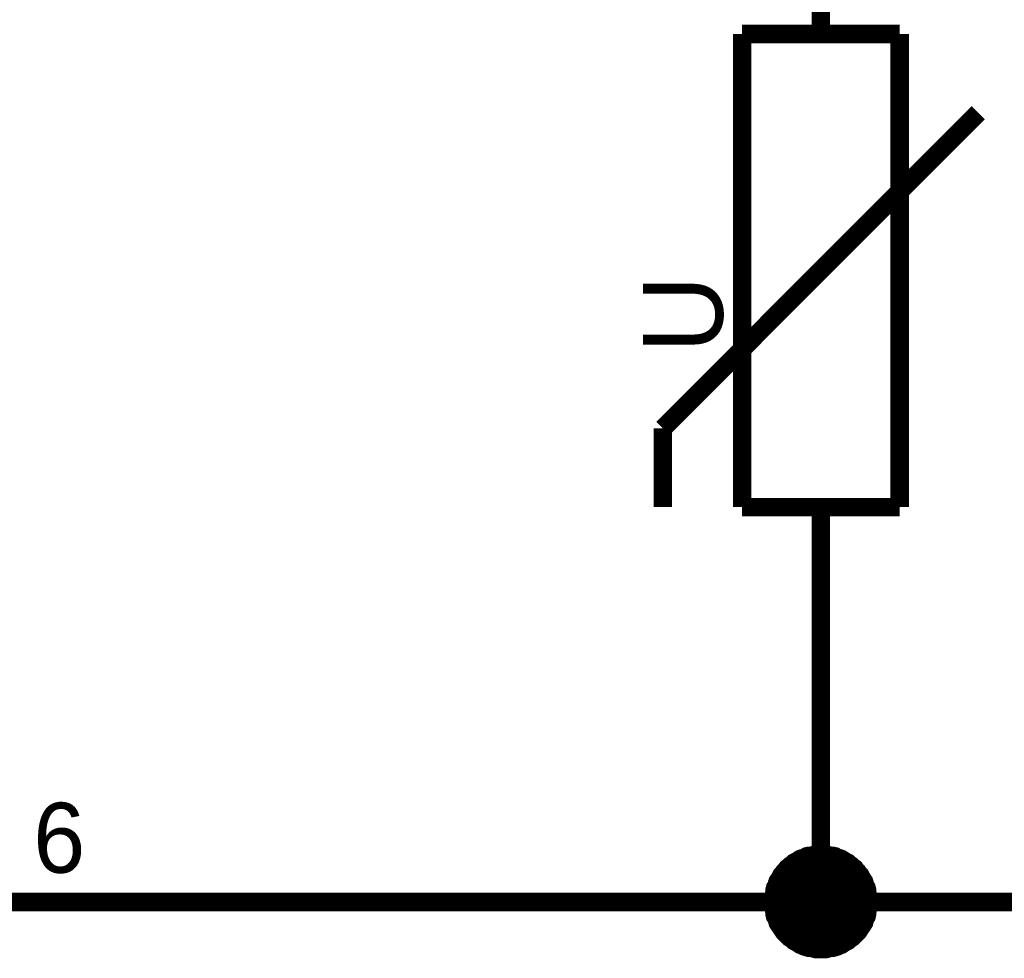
# Model space of a CAD drawing. Extents: x 0 to 17, y 0 to 11.
# Tile 24 of 29: x 6.492 to 7.117, y 8.164 to 8.759. Entities that reach past the tile are written whole.
import ezdxf

# ---------------------------------------------------------------- set-up
doc = ezdxf.new("R2010")
doc.units = 0
doc.layers.add('SHEET', color=255, linetype='CONTINUOUS')

msp = doc.modelspace()

# ---------------------------------------------------------------- linework, layer by layer
at = {"layer": 'SHEET'}
for points, const_width in [([(7.0003, 8.74978), (7.0003, 8.89988)], 0.0118), ([(6.95041, 8.74978), (7.0502, 8.74978)], 0.0118), ([(6.95041, 8.44999), (6.95041, 8.74978)], 0.0118), ([(7.0502, 8.74978), (7.0502, 8.44999)], 0.0118), ([(6.90011, 8.49989), (7.1001, 8.69988)], 0.0118), ([(6.90011, 8.44999), (6.90011, 8.49989)], 0.0118), ([(7.0502, 8.44999), (6.95041, 8.44999)], 0.0118), ([(7.0003, 8.44999), (7.0003, 8.2999)], 0.0118), ([(6.60033, 8.1997), (7.0003, 8.1997), (7.80025, 8.1997), (7.80025, 8.3997), (8.30001, 8.3997)], 0.0118), ([(7.0003, 8.1997), (7.0003, 8.2999)], 0.0118), ([(6.97021, 8.1997), (6.97021, 8.20129), (6.97021, 8.20287), (6.9706, 8.20446), (6.971, 8.20565), (6.971, 8.20723), (6.97139, 8.20881), (6.97219, 8.21), (6.97258, 8.21159), (6.97298, 8.21277), (6.97377, 8.21396), (6.97456, 8.21515), (6.97535, 8.21673), (6.97615, 8.21753), (6.97694, 8.21871), (6.97813, 8.2199), (6.97892, 8.22109), (6.98011, 8.22188), (6.98129, 8.22307), (6.98248, 8.22386), (6.98327, 8.22465), (6.98486, 8.22545), (6.98605, 8.22624), (6.98723, 8.22703), (6.98842, 8.22743), (6.99001, 8.22782), (6.99119, 8.22861), (6.99278, 8.22901), (6.99436, 8.22901), (6.99555, 8.22941), (6.99713, 8.2298), (6.99872, 8.2298), (7.0003, 8.2298)], 0.0118), ([(6.97021, 8.1997), (6.97021, 8.20129), (6.97021, 8.20287), (6.9706, 8.20446), (6.971, 8.20565), (6.971, 8.20723), (6.97139, 8.20881), (6.97219, 8.21), (6.97258, 8.21159), (6.97298, 8.21277), (6.97377, 8.21396), (6.97456, 8.21515), (6.97535, 8.21673), (6.97615, 8.21753), (6.97694, 8.21871), (6.97813, 8.2199), (6.97892, 8.22109), (6.98011, 8.22188), (6.98129, 8.22307), (6.98248, 8.22386), (6.98327, 8.22465), (6.98486, 8.22545), (6.98605, 8.22624), (6.98723, 8.22703), (6.98842, 8.22743), (6.99001, 8.22782), (6.99119, 8.22861), (6.99278, 8.22901), (6.99436, 8.22901), (6.99555, 8.22941), (6.99713, 8.2298), (6.99872, 8.2298), (7.0003, 8.2298)], 0.0118), ([(6.97021, 8.1997), (6.97021, 8.20129), (6.97021, 8.20287), (6.9706, 8.20446), (6.971, 8.20565), (6.971, 8.20723), (6.97139, 8.20881), (6.97219, 8.21), (6.97258, 8.21159), (6.97298, 8.21277), (6.97377, 8.21396), (6.97456, 8.21515), (6.97535, 8.21673), (6.97615, 8.21753), (6.97694, 8.21871), (6.97813, 8.2199), (6.97892, 8.22109), (6.98011, 8.22188), (6.98129, 8.22307), (6.98248, 8.22386), (6.98327, 8.22465), (6.98486, 8.22545), (6.98605, 8.22624), (6.98723, 8.22703), (6.98842, 8.22743), (6.99001, 8.22782), (6.99119, 8.22861), (6.99278, 8.22901), (6.99436, 8.22901), (6.99555, 8.22941), (6.99713, 8.2298), (6.99872, 8.2298), (7.0003, 8.2298)], 0.0118), ([(6.97021, 8.1997), (6.97021, 8.20129), (6.97021, 8.20287), (6.9706, 8.20446), (6.971, 8.20565), (6.971, 8.20723), (6.97139, 8.20881), (6.97219, 8.21), (6.97258, 8.21159), (6.97298, 8.21277), (6.97377, 8.21396), (6.97456, 8.21515), (6.97535, 8.21673), (6.97615, 8.21753), (6.97694, 8.21871), (6.97813, 8.2199), (6.97892, 8.22109), (6.98011, 8.22188), (6.98129, 8.22307), (6.98248, 8.22386), (6.98327, 8.22465), (6.98486, 8.22545), (6.98605, 8.22624), (6.98723, 8.22703), (6.98842, 8.22743), (6.99001, 8.22782), (6.99119, 8.22861), (6.99278, 8.22901), (6.99436, 8.22901), (6.99555, 8.22941), (6.99713, 8.2298), (6.99872, 8.2298), (7.0003, 8.2298)], 0.0118), ([(7.0003, 8.2298), (7.0003, 8.2298)], 0.0118), ([(7.0003, 8.2298), (7.00189, 8.2298), (7.00347, 8.2298), (7.00505, 8.22941), (7.00624, 8.22901), (7.00783, 8.22901), (7.00941, 8.22861), (7.0106, 8.22782), (7.01218, 8.22743), (7.01337, 8.22703), (7.01456, 8.22624), (7.01575, 8.22545), (7.01733, 8.22465), (7.01812, 8.22386), (7.01931, 8.22307), (7.0205, 8.22188), (7.02169, 8.22109), (7.02248, 8.2199), (7.02367, 8.21871), (7.02446, 8.21753), (7.02525, 8.21673), (7.02604, 8.21515), (7.02684, 8.21396), (7.02763, 8.21277), (7.02802, 8.21159), (7.02842, 8.21), (7.02921, 8.20881), (7.02961, 8.20723), (7.02961, 8.20565), (7.03, 8.20446), (7.0304, 8.20287), (7.0304, 8.20129), (7.0304, 8.1997)], 0.0118), ([(7.0003, 8.2298), (7.0003, 8.2298)], 0.0118), ([(7.0003, 8.2298), (7.00189, 8.2298), (7.00347, 8.2298), (7.00505, 8.22941), (7.00624, 8.22901), (7.00783, 8.22901), (7.00941, 8.22861), (7.0106, 8.22782), (7.01218, 8.22743), (7.01337, 8.22703), (7.01456, 8.22624), (7.01575, 8.22545), (7.01733, 8.22465), (7.01812, 8.22386), (7.01931, 8.22307), (7.0205, 8.22188), (7.02169, 8.22109), (7.02248, 8.2199), (7.02367, 8.21871), (7.02446, 8.21753), (7.02525, 8.21673), (7.02604, 8.21515), (7.02684, 8.21396), (7.02763, 8.21277), (7.02802, 8.21159), (7.02842, 8.21), (7.02921, 8.20881), (7.02961, 8.20723), (7.02961, 8.20565), (7.03, 8.20446), (7.0304, 8.20287), (7.0304, 8.20129), (7.0304, 8.1997)], 0.0118), ([(7.0003, 8.2298), (7.0003, 8.2298)], 0.0118), ([(7.0003, 8.2298), (7.00189, 8.2298), (7.00347, 8.2298), (7.00505, 8.22941), (7.00624, 8.22901), (7.00783, 8.22901), (7.00941, 8.22861), (7.0106, 8.22782), (7.01218, 8.22743), (7.01337, 8.22703), (7.01456, 8.22624), (7.01575, 8.22545), (7.01733, 8.22465), (7.01812, 8.22386), (7.01931, 8.22307), (7.0205, 8.22188), (7.02169, 8.22109), (7.02248, 8.2199), (7.02367, 8.21871), (7.02446, 8.21753), (7.02525, 8.21673), (7.02604, 8.21515), (7.02684, 8.21396), (7.02763, 8.21277), (7.02802, 8.21159), (7.02842, 8.21), (7.02921, 8.20881), (7.02961, 8.20723), (7.02961, 8.20565), (7.03, 8.20446), (7.0304, 8.20287), (7.0304, 8.20129), (7.0304, 8.1997)], 0.0118), ([(7.0003, 8.2298), (7.0003, 8.2298)], 0.0118), ([(7.0003, 8.2298), (7.00189, 8.2298), (7.00347, 8.2298), (7.00505, 8.22941), (7.00624, 8.22901), (7.00783, 8.22901), (7.00941, 8.22861), (7.0106, 8.22782), (7.01218, 8.22743), (7.01337, 8.22703), (7.01456, 8.22624), (7.01575, 8.22545), (7.01733, 8.22465), (7.01812, 8.22386), (7.01931, 8.22307), (7.0205, 8.22188), (7.02169, 8.22109), (7.02248, 8.2199), (7.02367, 8.21871), (7.02446, 8.21753), (7.02525, 8.21673), (7.02604, 8.21515), (7.02684, 8.21396), (7.02763, 8.21277), (7.02802, 8.21159), (7.02842, 8.21), (7.02921, 8.20881), (7.02961, 8.20723), (7.02961, 8.20565), (7.03, 8.20446), (7.0304, 8.20287), (7.0304, 8.20129), (7.0304, 8.1997)], 0.0118), ([(6.97021, 8.1997), (6.97021, 8.20129), (6.97021, 8.20287), (6.9706, 8.20446), (6.971, 8.20565), (6.971, 8.20723), (6.97139, 8.20881), (6.97219, 8.21), (6.97258, 8.21159), (6.97298, 8.21277), (6.97377, 8.21396), (6.97456, 8.21515), (6.97535, 8.21673), (6.97615, 8.21753), (6.97694, 8.21871), (6.97813, 8.2199), (6.97892, 8.22109), (6.98011, 8.22188), (6.98129, 8.22307), (6.98248, 8.22386), (6.98327, 8.22465), (6.98486, 8.22545), (6.98605, 8.22624), (6.98723, 8.22703), (6.98842, 8.22743), (6.99001, 8.22782), (6.99119, 8.22861), (6.99278, 8.22901), (6.99436, 8.22901), (6.99555, 8.22941), (6.99713, 8.2298), (6.99872, 8.2298), (7.0003, 8.2298)], 0.0039), ([(6.97021, 8.1997), (6.97021, 8.20129), (6.97021, 8.20287), (6.9706, 8.20446), (6.971, 8.20565), (6.971, 8.20723), (6.97139, 8.20881), (6.97219, 8.21), (6.97258, 8.21159), (6.97298, 8.21277), (6.97377, 8.21396), (6.97456, 8.21515), (6.97535, 8.21673), (6.97615, 8.21753), (6.97694, 8.21871), (6.97813, 8.2199), (6.97892, 8.22109), (6.98011, 8.22188), (6.98129, 8.22307), (6.98248, 8.22386), (6.98327, 8.22465), (6.98486, 8.22545), (6.98605, 8.22624), (6.98723, 8.22703), (6.98842, 8.22743), (6.99001, 8.22782), (6.99119, 8.22861), (6.99278, 8.22901), (6.99436, 8.22901), (6.99555, 8.22941), (6.99713, 8.2298), (6.99872, 8.2298), (7.0003, 8.2298)], 0.0039), ([(6.97021, 8.1997), (6.97021, 8.20129), (6.97021, 8.20287), (6.9706, 8.20446), (6.971, 8.20565), (6.971, 8.20723), (6.97139, 8.20881), (6.97219, 8.21), (6.97258, 8.21159), (6.97298, 8.21277), (6.97377, 8.21396), (6.97456, 8.21515), (6.97535, 8.21673), (6.97615, 8.21753), (6.97694, 8.21871), (6.97813, 8.2199), (6.97892, 8.22109), (6.98011, 8.22188), (6.98129, 8.22307), (6.98248, 8.22386), (6.98327, 8.22465), (6.98486, 8.22545), (6.98605, 8.22624), (6.98723, 8.22703), (6.98842, 8.22743), (6.99001, 8.22782), (6.99119, 8.22861), (6.99278, 8.22901), (6.99436, 8.22901), (6.99555, 8.22941), (6.99713, 8.2298), (6.99872, 8.2298), (7.0003, 8.2298)], 0.0039), ([(6.97021, 8.1997), (6.97021, 8.20129), (6.97021, 8.20287), (6.9706, 8.20446), (6.971, 8.20565), (6.971, 8.20723), (6.97139, 8.20881), (6.97219, 8.21), (6.97258, 8.21159), (6.97298, 8.21277), (6.97377, 8.21396), (6.97456, 8.21515), (6.97535, 8.21673), (6.97615, 8.21753), (6.97694, 8.21871), (6.97813, 8.2199), (6.97892, 8.22109), (6.98011, 8.22188), (6.98129, 8.22307), (6.98248, 8.22386), (6.98327, 8.22465), (6.98486, 8.22545), (6.98605, 8.22624), (6.98723, 8.22703), (6.98842, 8.22743), (6.99001, 8.22782), (6.99119, 8.22861), (6.99278, 8.22901), (6.99436, 8.22901), (6.99555, 8.22941), (6.99713, 8.2298), (6.99872, 8.2298), (7.0003, 8.2298)], 0.0039), ([(7.0003, 8.2298), (7.0003, 8.2298)], 0.0039), ([(7.0003, 8.2298), (7.00189, 8.2298), (7.00347, 8.2298), (7.00505, 8.22941), (7.00624, 8.22901), (7.00783, 8.22901), (7.00941, 8.22861), (7.0106, 8.22782), (7.01218, 8.22743), (7.01337, 8.22703), (7.01456, 8.22624), (7.01575, 8.22545), (7.01733, 8.22465), (7.01812, 8.22386), (7.01931, 8.22307), (7.0205, 8.22188), (7.02169, 8.22109), (7.02248, 8.2199), (7.02367, 8.21871), (7.02446, 8.21753), (7.02525, 8.21673), (7.02604, 8.21515), (7.02684, 8.21396), (7.02763, 8.21277), (7.02802, 8.21159), (7.02842, 8.21), (7.02921, 8.20881), (7.02961, 8.20723), (7.02961, 8.20565), (7.03, 8.20446), (7.0304, 8.20287), (7.0304, 8.20129), (7.0304, 8.1997)], 0.0039), ([(7.0003, 8.2298), (7.0003, 8.2298)], 0.0039), ([(7.0003, 8.2298), (7.00189, 8.2298), (7.00347, 8.2298), (7.00505, 8.22941), (7.00624, 8.22901), (7.00783, 8.22901), (7.00941, 8.22861), (7.0106, 8.22782), (7.01218, 8.22743), (7.01337, 8.22703), (7.01456, 8.22624), (7.01575, 8.22545), (7.01733, 8.22465), (7.01812, 8.22386), (7.01931, 8.22307), (7.0205, 8.22188), (7.02169, 8.22109), (7.02248, 8.2199), (7.02367, 8.21871), (7.02446, 8.21753), (7.02525, 8.21673), (7.02604, 8.21515), (7.02684, 8.21396), (7.02763, 8.21277), (7.02802, 8.21159), (7.02842, 8.21), (7.02921, 8.20881), (7.02961, 8.20723), (7.02961, 8.20565), (7.03, 8.20446), (7.0304, 8.20287), (7.0304, 8.20129), (7.0304, 8.1997)], 0.0039), ([(7.0003, 8.2298), (7.0003, 8.2298)], 0.0039), ([(7.0003, 8.2298), (7.00189, 8.2298), (7.00347, 8.2298), (7.00505, 8.22941), (7.00624, 8.22901), (7.00783, 8.22901), (7.00941, 8.22861), (7.0106, 8.22782), (7.01218, 8.22743), (7.01337, 8.22703), (7.01456, 8.22624), (7.01575, 8.22545), (7.01733, 8.22465), (7.01812, 8.22386), (7.01931, 8.22307), (7.0205, 8.22188), (7.02169, 8.22109), (7.02248, 8.2199), (7.02367, 8.21871), (7.02446, 8.21753), (7.02525, 8.21673), (7.02604, 8.21515), (7.02684, 8.21396), (7.02763, 8.21277), (7.02802, 8.21159), (7.02842, 8.21), (7.02921, 8.20881), (7.02961, 8.20723), (7.02961, 8.20565), (7.03, 8.20446), (7.0304, 8.20287), (7.0304, 8.20129), (7.0304, 8.1997)], 0.0039), ([(7.0003, 8.2298), (7.0003, 8.2298)], 0.0039), ([(7.0003, 8.2298), (7.00189, 8.2298), (7.00347, 8.2298), (7.00505, 8.22941), (7.00624, 8.22901), (7.00783, 8.22901), (7.00941, 8.22861), (7.0106, 8.22782), (7.01218, 8.22743), (7.01337, 8.22703), (7.01456, 8.22624), (7.01575, 8.22545), (7.01733, 8.22465), (7.01812, 8.22386), (7.01931, 8.22307), (7.0205, 8.22188), (7.02169, 8.22109), (7.02248, 8.2199), (7.02367, 8.21871), (7.02446, 8.21753), (7.02525, 8.21673), (7.02604, 8.21515), (7.02684, 8.21396), (7.02763, 8.21277), (7.02802, 8.21159), (7.02842, 8.21), (7.02921, 8.20881), (7.02961, 8.20723), (7.02961, 8.20565), (7.03, 8.20446), (7.0304, 8.20287), (7.0304, 8.20129), (7.0304, 8.1997)], 0.0039), ([(6.40034, 8.1997), (6.60033, 8.1997)], 0.0118), ([(7.0003, 8.17), (6.99872, 8.17), (6.99713, 8.17), (6.99555, 8.1704), (6.99436, 8.17079), (6.99278, 8.17079), (6.99119, 8.17119), (6.99001, 8.17159), (6.98842, 8.17238), (6.98723, 8.17278), (6.98605, 8.17357), (6.98486, 8.17436), (6.98327, 8.17515), (6.98248, 8.17594), (6.98129, 8.17674), (6.98011, 8.17753), (6.97892, 8.17872), (6.97813, 8.17951), (6.97694, 8.1807), (6.97615, 8.18188), (6.97535, 8.18307), (6.97456, 8.18426), (6.97377, 8.18545), (6.97298, 8.18664), (6.97258, 8.18822), (6.97219, 8.18941), (6.97139, 8.1906), (6.971, 8.19218), (6.971, 8.19376), (6.9706, 8.19495), (6.97021, 8.19654), (6.97021, 8.19812), (6.97021, 8.1997)], 0.0118), ([(6.97021, 8.1997), (6.97021, 8.1997)], 0.0118), ([(7.0003, 8.17), (6.99872, 8.17), (6.99713, 8.17), (6.99555, 8.1704), (6.99436, 8.17079), (6.99278, 8.17079), (6.99119, 8.17119), (6.99001, 8.17159), (6.98842, 8.17238), (6.98723, 8.17278), (6.98605, 8.17357), (6.98486, 8.17436), (6.98327, 8.17515), (6.98248, 8.17594), (6.98129, 8.17674), (6.98011, 8.17753), (6.97892, 8.17872), (6.97813, 8.17951), (6.97694, 8.1807), (6.97615, 8.18188), (6.97535, 8.18307), (6.97456, 8.18426), (6.97377, 8.18545), (6.97298, 8.18664), (6.97258, 8.18822), (6.97219, 8.18941), (6.97139, 8.1906), (6.971, 8.19218), (6.971, 8.19376), (6.9706, 8.19495), (6.97021, 8.19654), (6.97021, 8.19812), (6.97021, 8.1997)], 0.0118), ([(6.97021, 8.1997), (6.97021, 8.1997)], 0.0118), ([(7.0003, 8.17), (6.99872, 8.17), (6.99713, 8.17), (6.99555, 8.1704), (6.99436, 8.17079), (6.99278, 8.17079), (6.99119, 8.17119), (6.99001, 8.17159), (6.98842, 8.17238), (6.98723, 8.17278), (6.98605, 8.17357), (6.98486, 8.17436), (6.98327, 8.17515), (6.98248, 8.17594), (6.98129, 8.17674), (6.98011, 8.17753), (6.97892, 8.17872), (6.97813, 8.17951), (6.97694, 8.1807), (6.97615, 8.18188), (6.97535, 8.18307), (6.97456, 8.18426), (6.97377, 8.18545), (6.97298, 8.18664), (6.97258, 8.18822), (6.97219, 8.18941), (6.97139, 8.1906), (6.971, 8.19218), (6.971, 8.19376), (6.9706, 8.19495), (6.97021, 8.19654), (6.97021, 8.19812), (6.97021, 8.1997)], 0.0118), ([(6.97021, 8.1997), (6.97021, 8.1997)], 0.0118), ([(7.0003, 8.17), (6.99872, 8.17), (6.99713, 8.17), (6.99555, 8.1704), (6.99436, 8.17079), (6.99278, 8.17079), (6.99119, 8.17119), (6.99001, 8.17159), (6.98842, 8.17238), (6.98723, 8.17278), (6.98605, 8.17357), (6.98486, 8.17436), (6.98327, 8.17515), (6.98248, 8.17594), (6.98129, 8.17674), (6.98011, 8.17753), (6.97892, 8.17872), (6.97813, 8.17951), (6.97694, 8.1807), (6.97615, 8.18188), (6.97535, 8.18307), (6.97456, 8.18426), (6.97377, 8.18545), (6.97298, 8.18664), (6.97258, 8.18822), (6.97219, 8.18941), (6.97139, 8.1906), (6.971, 8.19218), (6.971, 8.19376), (6.9706, 8.19495), (6.97021, 8.19654), (6.97021, 8.19812), (6.97021, 8.1997)], 0.0118), ([(6.97021, 8.1997), (6.97021, 8.1997)], 0.0118), ([(7.0304, 8.1997), (7.0304, 8.19812), (7.0304, 8.19654), (7.03, 8.19495), (7.02961, 8.19376), (7.02961, 8.19218), (7.02921, 8.1906), (7.02842, 8.18941), (7.02802, 8.18822), (7.02763, 8.18664), (7.02684, 8.18545), (7.02604, 8.18426), (7.02525, 8.18307), (7.02446, 8.18188), (7.02367, 8.1807), (7.02248, 8.17951), (7.02169, 8.17872), (7.0205, 8.17753), (7.01931, 8.17674), (7.01812, 8.17594), (7.01733, 8.17515), (7.01575, 8.17436), (7.01456, 8.17357), (7.01337, 8.17278), (7.01218, 8.17238), (7.0106, 8.17159), (7.00941, 8.17119), (7.00783, 8.17079), (7.00624, 8.17079), (7.00505, 8.1704), (7.00347, 8.17), (7.00189, 8.17), (7.0003, 8.17)], 0.0118), ([(7.0304, 8.1997), (7.0304, 8.19812), (7.0304, 8.19654), (7.03, 8.19495), (7.02961, 8.19376), (7.02961, 8.19218), (7.02921, 8.1906), (7.02842, 8.18941), (7.02802, 8.18822), (7.02763, 8.18664), (7.02684, 8.18545), (7.02604, 8.18426), (7.02525, 8.18307), (7.02446, 8.18188), (7.02367, 8.1807), (7.02248, 8.17951), (7.02169, 8.17872), (7.0205, 8.17753), (7.01931, 8.17674), (7.01812, 8.17594), (7.01733, 8.17515), (7.01575, 8.17436), (7.01456, 8.17357), (7.01337, 8.17278), (7.01218, 8.17238), (7.0106, 8.17159), (7.00941, 8.17119), (7.00783, 8.17079), (7.00624, 8.17079), (7.00505, 8.1704), (7.00347, 8.17), (7.00189, 8.17), (7.0003, 8.17)], 0.0118), ([(7.0304, 8.1997), (7.0304, 8.19812), (7.0304, 8.19654), (7.03, 8.19495), (7.02961, 8.19376), (7.02961, 8.19218), (7.02921, 8.1906), (7.02842, 8.18941), (7.02802, 8.18822), (7.02763, 8.18664), (7.02684, 8.18545), (7.02604, 8.18426), (7.02525, 8.18307), (7.02446, 8.18188), (7.02367, 8.1807), (7.02248, 8.17951), (7.02169, 8.17872), (7.0205, 8.17753), (7.01931, 8.17674), (7.01812, 8.17594), (7.01733, 8.17515), (7.01575, 8.17436), (7.01456, 8.17357), (7.01337, 8.17278), (7.01218, 8.17238), (7.0106, 8.17159), (7.00941, 8.17119), (7.00783, 8.17079), (7.00624, 8.17079), (7.00505, 8.1704), (7.00347, 8.17), (7.00189, 8.17), (7.0003, 8.17)], 0.0118), ([(7.0304, 8.1997), (7.0304, 8.19812), (7.0304, 8.19654), (7.03, 8.19495), (7.02961, 8.19376), (7.02961, 8.19218), (7.02921, 8.1906), (7.02842, 8.18941), (7.02802, 8.18822), (7.02763, 8.18664), (7.02684, 8.18545), (7.02604, 8.18426), (7.02525, 8.18307), (7.02446, 8.18188), (7.02367, 8.1807), (7.02248, 8.17951), (7.02169, 8.17872), (7.0205, 8.17753), (7.01931, 8.17674), (7.01812, 8.17594), (7.01733, 8.17515), (7.01575, 8.17436), (7.01456, 8.17357), (7.01337, 8.17278), (7.01218, 8.17238), (7.0106, 8.17159), (7.00941, 8.17119), (7.00783, 8.17079), (7.00624, 8.17079), (7.00505, 8.1704), (7.00347, 8.17), (7.00189, 8.17), (7.0003, 8.17)], 0.0118), ([(7.0304, 8.1997), (7.0304, 8.1997), (7.0304, 8.1997), (7.0304, 8.1997), (7.0304, 8.1997), (7.0304, 8.1997), (7.0304, 8.1997), (7.0304, 8.1997), (7.0304, 8.1997), (7.0304, 8.1997), (7.0304, 8.1997), (7.0304, 8.1997), (7.0304, 8.1997), (7.0304, 8.1997), (7.0304, 8.1997), (7.0304, 8.1997), (7.0304, 8.1997), (7.0304, 8.1997), (7.0304, 8.1997), (7.0304, 8.1997), (7.0304, 8.1997), (7.0304, 8.1997), (7.0304, 8.1997), (7.0304, 8.1997), (7.0304, 8.1997), (7.0304, 8.1997), (7.0304, 8.1997), (7.0304, 8.1997), (7.0304, 8.1997), (7.0304, 8.1997), (7.0304, 8.1997), (7.0304, 8.1997), (7.0304, 8.1997)], 0.0118), ([(7.0304, 8.1997), (7.0304, 8.1997)], 0.0118), ([(7.0304, 8.1997), (7.0304, 8.1997), (7.0304, 8.1997), (7.0304, 8.1997), (7.0304, 8.1997), (7.0304, 8.1997), (7.0304, 8.1997), (7.0304, 8.1997), (7.0304, 8.1997), (7.0304, 8.1997), (7.0304, 8.1997), (7.0304, 8.1997), (7.0304, 8.1997), (7.0304, 8.1997), (7.0304, 8.1997), (7.0304, 8.1997), (7.0304, 8.1997), (7.0304, 8.1997), (7.0304, 8.1997), (7.0304, 8.1997), (7.0304, 8.1997), (7.0304, 8.1997), (7.0304, 8.1997), (7.0304, 8.1997), (7.0304, 8.1997), (7.0304, 8.1997), (7.0304, 8.1997), (7.0304, 8.1997), (7.0304, 8.1997), (7.0304, 8.1997), (7.0304, 8.1997), (7.0304, 8.1997), (7.0304, 8.1997)], 0.0118), ([(7.0304, 8.1997), (7.0304, 8.1997)], 0.0118), ([(7.0304, 8.1997), (7.0304, 8.1997), (7.0304, 8.1997), (7.0304, 8.1997), (7.0304, 8.1997), (7.0304, 8.1997), (7.0304, 8.1997), (7.0304, 8.1997), (7.0304, 8.1997), (7.0304, 8.1997), (7.0304, 8.1997), (7.0304, 8.1997), (7.0304, 8.1997), (7.0304, 8.1997), (7.0304, 8.1997), (7.0304, 8.1997), (7.0304, 8.1997), (7.0304, 8.1997), (7.0304, 8.1997), (7.0304, 8.1997), (7.0304, 8.1997), (7.0304, 8.1997), (7.0304, 8.1997), (7.0304, 8.1997), (7.0304, 8.1997), (7.0304, 8.1997), (7.0304, 8.1997), (7.0304, 8.1997), (7.0304, 8.1997), (7.0304, 8.1997), (7.0304, 8.1997), (7.0304, 8.1997), (7.0304, 8.1997)], 0.0118), ([(7.0304, 8.1997), (7.0304, 8.1997)], 0.0118), ([(7.0304, 8.1997), (7.0304, 8.1997), (7.0304, 8.1997), (7.0304, 8.1997), (7.0304, 8.1997), (7.0304, 8.1997), (7.0304, 8.1997), (7.0304, 8.1997), (7.0304, 8.1997), (7.0304, 8.1997), (7.0304, 8.1997), (7.0304, 8.1997), (7.0304, 8.1997), (7.0304, 8.1997), (7.0304, 8.1997), (7.0304, 8.1997), (7.0304, 8.1997), (7.0304, 8.1997), (7.0304, 8.1997), (7.0304, 8.1997), (7.0304, 8.1997), (7.0304, 8.1997), (7.0304, 8.1997), (7.0304, 8.1997), (7.0304, 8.1997), (7.0304, 8.1997), (7.0304, 8.1997), (7.0304, 8.1997), (7.0304, 8.1997), (7.0304, 8.1997), (7.0304, 8.1997), (7.0304, 8.1997), (7.0304, 8.1997)], 0.0118), ([(7.0304, 8.1997), (7.0304, 8.1997)], 0.0118), ([(7.0003, 8.17), (6.99872, 8.17), (6.99713, 8.17), (6.99555, 8.1704), (6.99436, 8.17079), (6.99278, 8.17079), (6.99119, 8.17119), (6.99001, 8.17159), (6.98842, 8.17238), (6.98723, 8.17278), (6.98605, 8.17357), (6.98486, 8.17436), (6.98327, 8.17515), (6.98248, 8.17594), (6.98129, 8.17674), (6.98011, 8.17753), (6.97892, 8.17872), (6.97813, 8.17951), (6.97694, 8.1807), (6.97615, 8.18188), (6.97535, 8.18307), (6.97456, 8.18426), (6.97377, 8.18545), (6.97298, 8.18664), (6.97258, 8.18822), (6.97219, 8.18941), (6.97139, 8.1906), (6.971, 8.19218), (6.971, 8.19376), (6.9706, 8.19495), (6.97021, 8.19654), (6.97021, 8.19812), (6.97021, 8.1997)], 0.0039), ([(6.97021, 8.1997), (6.97021, 8.1997)], 0.0039), ([(7.0003, 8.17), (6.99872, 8.17), (6.99713, 8.17), (6.99555, 8.1704), (6.99436, 8.17079), (6.99278, 8.17079), (6.99119, 8.17119), (6.99001, 8.17159), (6.98842, 8.17238), (6.98723, 8.17278), (6.98605, 8.17357), (6.98486, 8.17436), (6.98327, 8.17515), (6.98248, 8.17594), (6.98129, 8.17674), (6.98011, 8.17753), (6.97892, 8.17872), (6.97813, 8.17951), (6.97694, 8.1807), (6.97615, 8.18188), (6.97535, 8.18307), (6.97456, 8.18426), (6.97377, 8.18545), (6.97298, 8.18664), (6.97258, 8.18822), (6.97219, 8.18941), (6.97139, 8.1906), (6.971, 8.19218), (6.971, 8.19376), (6.9706, 8.19495), (6.97021, 8.19654), (6.97021, 8.19812), (6.97021, 8.1997)], 0.0039), ([(6.97021, 8.1997), (6.97021, 8.1997)], 0.0039), ([(7.0003, 8.17), (6.99872, 8.17), (6.99713, 8.17), (6.99555, 8.1704), (6.99436, 8.17079), (6.99278, 8.17079), (6.99119, 8.17119), (6.99001, 8.17159), (6.98842, 8.17238), (6.98723, 8.17278), (6.98605, 8.17357), (6.98486, 8.17436), (6.98327, 8.17515), (6.98248, 8.17594), (6.98129, 8.17674), (6.98011, 8.17753), (6.97892, 8.17872), (6.97813, 8.17951), (6.97694, 8.1807), (6.97615, 8.18188), (6.97535, 8.18307), (6.97456, 8.18426), (6.97377, 8.18545), (6.97298, 8.18664), (6.97258, 8.18822), (6.97219, 8.18941), (6.97139, 8.1906), (6.971, 8.19218), (6.971, 8.19376), (6.9706, 8.19495), (6.97021, 8.19654), (6.97021, 8.19812), (6.97021, 8.1997)], 0.0039), ([(6.97021, 8.1997), (6.97021, 8.1997)], 0.0039), ([(7.0003, 8.17), (6.99872, 8.17), (6.99713, 8.17), (6.99555, 8.1704), (6.99436, 8.17079), (6.99278, 8.17079), (6.99119, 8.17119), (6.99001, 8.17159), (6.98842, 8.17238), (6.98723, 8.17278), (6.98605, 8.17357), (6.98486, 8.17436), (6.98327, 8.17515), (6.98248, 8.17594), (6.98129, 8.17674), (6.98011, 8.17753), (6.97892, 8.17872), (6.97813, 8.17951), (6.97694, 8.1807), (6.97615, 8.18188), (6.97535, 8.18307), (6.97456, 8.18426), (6.97377, 8.18545), (6.97298, 8.18664), (6.97258, 8.18822), (6.97219, 8.18941), (6.97139, 8.1906), (6.971, 8.19218), (6.971, 8.19376), (6.9706, 8.19495), (6.97021, 8.19654), (6.97021, 8.19812), (6.97021, 8.1997)], 0.0039), ([(6.97021, 8.1997), (6.97021, 8.1997)], 0.0039), ([(7.0304, 8.1997), (7.0304, 8.19812), (7.0304, 8.19654), (7.03, 8.19495), (7.02961, 8.19376), (7.02961, 8.19218), (7.02921, 8.1906), (7.02842, 8.18941), (7.02802, 8.18822), (7.02763, 8.18664), (7.02684, 8.18545), (7.02604, 8.18426), (7.02525, 8.18307), (7.02446, 8.18188), (7.02367, 8.1807), (7.02248, 8.17951), (7.02169, 8.17872), (7.0205, 8.17753), (7.01931, 8.17674), (7.01812, 8.17594), (7.01733, 8.17515), (7.01575, 8.17436), (7.01456, 8.17357), (7.01337, 8.17278), (7.01218, 8.17238), (7.0106, 8.17159), (7.00941, 8.17119), (7.00783, 8.17079), (7.00624, 8.17079), (7.00505, 8.1704), (7.00347, 8.17), (7.00189, 8.17), (7.0003, 8.17)], 0.0039), ([(7.0304, 8.1997), (7.0304, 8.19812), (7.0304, 8.19654), (7.03, 8.19495), (7.02961, 8.19376), (7.02961, 8.19218), (7.02921, 8.1906), (7.02842, 8.18941), (7.02802, 8.18822), (7.02763, 8.18664), (7.02684, 8.18545), (7.02604, 8.18426), (7.02525, 8.18307), (7.02446, 8.18188), (7.02367, 8.1807), (7.02248, 8.17951), (7.02169, 8.17872), (7.0205, 8.17753), (7.01931, 8.17674), (7.01812, 8.17594), (7.01733, 8.17515), (7.01575, 8.17436), (7.01456, 8.17357), (7.01337, 8.17278), (7.01218, 8.17238), (7.0106, 8.17159), (7.00941, 8.17119), (7.00783, 8.17079), (7.00624, 8.17079), (7.00505, 8.1704), (7.00347, 8.17), (7.00189, 8.17), (7.0003, 8.17)], 0.0039), ([(7.0304, 8.1997), (7.0304, 8.19812), (7.0304, 8.19654), (7.03, 8.19495), (7.02961, 8.19376), (7.02961, 8.19218), (7.02921, 8.1906), (7.02842, 8.18941), (7.02802, 8.18822), (7.02763, 8.18664), (7.02684, 8.18545), (7.02604, 8.18426), (7.02525, 8.18307), (7.02446, 8.18188), (7.02367, 8.1807), (7.02248, 8.17951), (7.02169, 8.17872), (7.0205, 8.17753), (7.01931, 8.17674), (7.01812, 8.17594), (7.01733, 8.17515), (7.01575, 8.17436), (7.01456, 8.17357), (7.01337, 8.17278), (7.01218, 8.17238), (7.0106, 8.17159), (7.00941, 8.17119), (7.00783, 8.17079), (7.00624, 8.17079), (7.00505, 8.1704), (7.00347, 8.17), (7.00189, 8.17), (7.0003, 8.17)], 0.0039), ([(7.0304, 8.1997), (7.0304, 8.19812), (7.0304, 8.19654), (7.03, 8.19495), (7.02961, 8.19376), (7.02961, 8.19218), (7.02921, 8.1906), (7.02842, 8.18941), (7.02802, 8.18822), (7.02763, 8.18664), (7.02684, 8.18545), (7.02604, 8.18426), (7.02525, 8.18307), (7.02446, 8.18188), (7.02367, 8.1807), (7.02248, 8.17951), (7.02169, 8.17872), (7.0205, 8.17753), (7.01931, 8.17674), (7.01812, 8.17594), (7.01733, 8.17515), (7.01575, 8.17436), (7.01456, 8.17357), (7.01337, 8.17278), (7.01218, 8.17238), (7.0106, 8.17159), (7.00941, 8.17119), (7.00783, 8.17079), (7.00624, 8.17079), (7.00505, 8.1704), (7.00347, 8.17), (7.00189, 8.17), (7.0003, 8.17)], 0.0039), ([(7.0304, 8.1997), (7.0304, 8.1997), (7.0304, 8.1997), (7.0304, 8.1997), (7.0304, 8.1997), (7.0304, 8.1997), (7.0304, 8.1997), (7.0304, 8.1997), (7.0304, 8.1997), (7.0304, 8.1997), (7.0304, 8.1997), (7.0304, 8.1997), (7.0304, 8.1997), (7.0304, 8.1997), (7.0304, 8.1997), (7.0304, 8.1997), (7.0304, 8.1997), (7.0304, 8.1997), (7.0304, 8.1997), (7.0304, 8.1997), (7.0304, 8.1997), (7.0304, 8.1997), (7.0304, 8.1997), (7.0304, 8.1997), (7.0304, 8.1997), (7.0304, 8.1997), (7.0304, 8.1997), (7.0304, 8.1997), (7.0304, 8.1997), (7.0304, 8.1997), (7.0304, 8.1997), (7.0304, 8.1997), (7.0304, 8.1997)], 0.0039), ([(7.0304, 8.1997), (7.0304, 8.1997)], 0.0039), ([(7.0304, 8.1997), (7.0304, 8.1997), (7.0304, 8.1997), (7.0304, 8.1997), (7.0304, 8.1997), (7.0304, 8.1997), (7.0304, 8.1997), (7.0304, 8.1997), (7.0304, 8.1997), (7.0304, 8.1997), (7.0304, 8.1997), (7.0304, 8.1997), (7.0304, 8.1997), (7.0304, 8.1997), (7.0304, 8.1997), (7.0304, 8.1997), (7.0304, 8.1997), (7.0304, 8.1997), (7.0304, 8.1997), (7.0304, 8.1997), (7.0304, 8.1997), (7.0304, 8.1997), (7.0304, 8.1997), (7.0304, 8.1997), (7.0304, 8.1997), (7.0304, 8.1997), (7.0304, 8.1997), (7.0304, 8.1997), (7.0304, 8.1997), (7.0304, 8.1997), (7.0304, 8.1997), (7.0304, 8.1997), (7.0304, 8.1997)], 0.0039), ([(7.0304, 8.1997), (7.0304, 8.1997)], 0.0039), ([(7.0304, 8.1997), (7.0304, 8.1997), (7.0304, 8.1997), (7.0304, 8.1997), (7.0304, 8.1997), (7.0304, 8.1997), (7.0304, 8.1997), (7.0304, 8.1997), (7.0304, 8.1997), (7.0304, 8.1997), (7.0304, 8.1997), (7.0304, 8.1997), (7.0304, 8.1997), (7.0304, 8.1997), (7.0304, 8.1997), (7.0304, 8.1997), (7.0304, 8.1997), (7.0304, 8.1997), (7.0304, 8.1997), (7.0304, 8.1997), (7.0304, 8.1997), (7.0304, 8.1997), (7.0304, 8.1997), (7.0304, 8.1997), (7.0304, 8.1997), (7.0304, 8.1997), (7.0304, 8.1997), (7.0304, 8.1997), (7.0304, 8.1997), (7.0304, 8.1997), (7.0304, 8.1997), (7.0304, 8.1997), (7.0304, 8.1997)], 0.0039), ([(7.0304, 8.1997), (7.0304, 8.1997)], 0.0039), ([(7.0304, 8.1997), (7.0304, 8.1997), (7.0304, 8.1997), (7.0304, 8.1997), (7.0304, 8.1997), (7.0304, 8.1997), (7.0304, 8.1997), (7.0304, 8.1997), (7.0304, 8.1997), (7.0304, 8.1997), (7.0304, 8.1997), (7.0304, 8.1997), (7.0304, 8.1997), (7.0304, 8.1997), (7.0304, 8.1997), (7.0304, 8.1997), (7.0304, 8.1997), (7.0304, 8.1997), (7.0304, 8.1997), (7.0304, 8.1997), (7.0304, 8.1997), (7.0304, 8.1997), (7.0304, 8.1997), (7.0304, 8.1997), (7.0304, 8.1997), (7.0304, 8.1997), (7.0304, 8.1997), (7.0304, 8.1997), (7.0304, 8.1997), (7.0304, 8.1997), (7.0304, 8.1997), (7.0304, 8.1997), (7.0304, 8.1997)], 0.0039), ([(7.0304, 8.1997), (7.0304, 8.1997)], 0.0039)]:
    msp.add_lwpolyline(points, dxfattribs=dict(at, const_width=const_width))
at = {"layer": 'SHEET', "const_width": 0.03}
msp.add_lwpolyline([(6.985, 8.2, 1), (7.015, 8.2, 1)], format="xyb", close=True, dxfattribs=at)

# ---------------------------------------------------------------- texts
at = {"layer": 'SHEET'}
msp.add_text('U', height=0.05069, rotation=90, dxfattribs=at).set_placement((6.93813, 8.54781))
msp.add_text('6', height=0.04435, dxfattribs=at).set_placement((6.50093, 8.21832))

doc.saveas('drawing.dxf')
